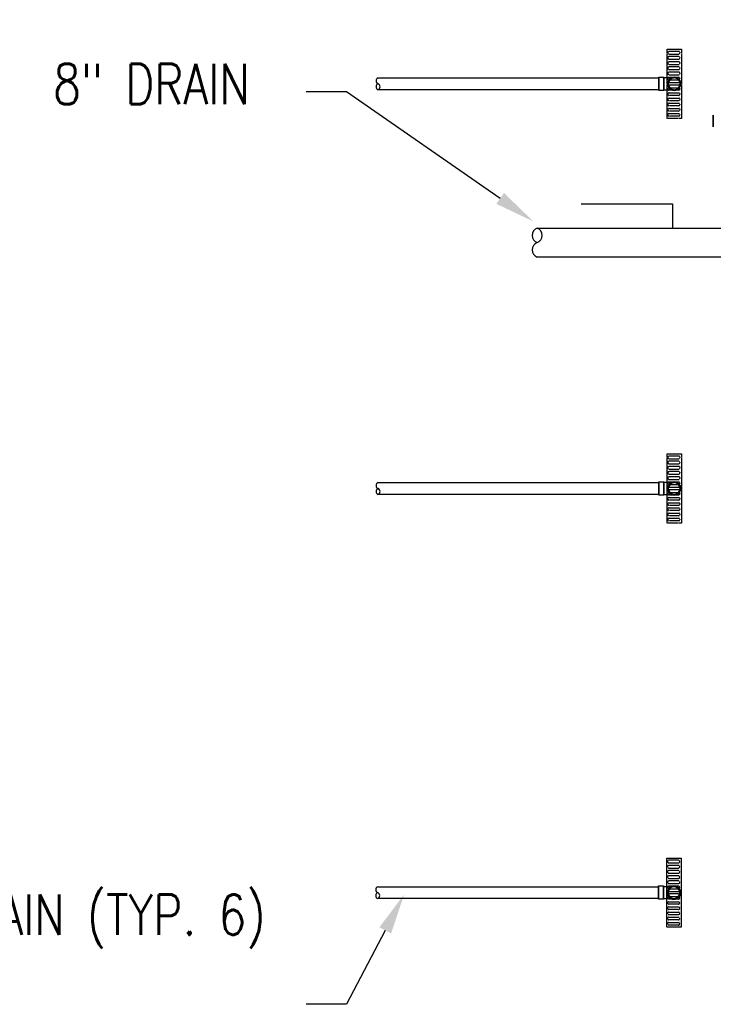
# Model space of a CAD drawing. Header units: inches. Extents: x -20481 to 20248, y -642 to 972.
# Tile 6 of 37: x -158 to 48, y -28 to 264. Entities that reach past the tile are written whole.
import ezdxf
from ezdxf import colors
from ezdxf.entities.mleader import LeaderData, LeaderLine
from ezdxf.math import Vec2, Vec3

# ---------------------------------------------------------------- set-up
doc = ezdxf.new("R2010")
doc.units = ezdxf.units.IN
doc.header["$MEASUREMENT"] = 0
doc.linetypes.add('Dash 1_16_', pattern=[0.125, 0.0625, -0.0625])
doc.layers.add('M-ANNO-PATT', color=1, linetype='Continuous', lineweight=25)
doc.layers.add('P-PIPE', color=3, linetype='Continuous')
doc.layers.add('S-ANNO-TEXT', color=2, linetype='Continuous')
doc.styles.add('Annotative', font='romans.shx', dxfattribs={"width": 0.8, "height": 0.125})
doc.dimstyles.new('Annotative', dxfattribs={"dimscale": 0, "dimtxt": 0.125, "dimasz": 0.125, "dimexe": 0.179688, "dimexo": 0.0625, "dimgap": 0.09, "dimtad": 1, "dimdec": 3, "dimzin": 3, "dimdsep": 46, "dimlunit": 4, "dimtxsty": 'Annotative', "dimcen": 0.09, "dimclrt": 2, "dimazin": 2, "dimtfac": 1, "dimtdec": 3, "dimtmove": 1, "dimatfit": 3, "dimfxl": 1, "dimtfill": 1, "dimfrac": 2, "dimtolj": 1, "dimtzin": 0, "dimarcsym": 0})

# ---------------------------------------------------------------- blocks, each defined once
blk = doc.blocks.new('Bend - PVC - Sch 40 - DWV_USACE - Standard-V11-00_SP_Foundation Drainage Plan-TO FDN_DOC-flat-6')
at = {"layer": 'P-PIPE'}
for p, q in [((1001.15, 265.98), (1001.16, 265.98)), ((999.17, 259.43), (999.17, 260.93)), ((1001.15, 260.93), (999.17, 260.93)), ((999.17, 260.93), (1001.15, 260.93)), ((1001.16, 262.02), (1001.15, 262.02)), ((1001.15, 260.93), (1003.13, 260.93)), ((1003.13, 260.93), (1001.15, 260.93)), ((1001.15, 260.93), (1001.15, 260.93)), ((1001.15, 260.93), (1001.15, 260.93)), ((1002.9, 260.93), (1002.9, 261.06)), ((1003.13, 260.93), (1003.13, 259.43)), ((1001.15, 259.43), (999.17, 259.43)), ((999.17, 259.43), (1001.15, 259.43)), ((1001.15, 259.43), (1003.13, 259.43)), ((1003.13, 259.43), (1001.15, 259.43))]:
    blk.add_line(p, q, dxfattribs=at)
at = {"layer": 'P-PIPE', "flags": 128}
for points in [[(1001.15, 265.75), (1001.08, 265.75), (1001.01, 265.74), (1000.94, 265.73), (1000.87, 265.72), (1000.81, 265.71), (1000.74, 265.7), (1000.67, 265.68), (1000.6, 265.66), (1000.54, 265.64), (1000.47, 265.61), (1000.41, 265.58), (1000.34, 265.55), (1000.28, 265.52), (1000.22, 265.48), (1000.16, 265.44), (1000.11, 265.4), (1000.05, 265.36), (1000, 265.31), (999.95, 265.27), (999.9, 265.22), (999.85, 265.17), (999.8, 265.11), (999.76, 265.06), (999.72, 265), (999.68, 264.94), (999.64, 264.88), (999.61, 264.82), (999.58, 264.76), (999.55, 264.7), (999.52, 264.63), (999.5, 264.57), (999.48, 264.5), (999.46, 264.43), (999.44, 264.36), (999.43, 264.29), (999.42, 264.23), (999.41, 264.16), (999.41, 264.09), (999.4, 264.02), (999.4, 264)], [(999.4, 264), (999.4, 263.93), (999.41, 263.86), (999.42, 263.79), (999.43, 263.72), (999.44, 263.65), (999.45, 263.58), (999.47, 263.51), (999.49, 263.45), (999.52, 263.38), (999.54, 263.32), (999.57, 263.25), (999.6, 263.19), (999.63, 263.13), (999.67, 263.07), (999.71, 263.01), (999.75, 262.95), (999.79, 262.9), (999.84, 262.84), (999.88, 262.79), (999.93, 262.74), (999.99, 262.69), (1000.04, 262.65), (1000.09, 262.61), (1000.15, 262.56), (1000.21, 262.52), (1000.27, 262.49), (1000.33, 262.45), (1000.39, 262.42), (1000.45, 262.39), (1000.52, 262.37), (1000.58, 262.34), (1000.65, 262.32), (1000.72, 262.3), (1000.79, 262.29), (1000.86, 262.27), (1000.92, 262.26), (1000.99, 262.25), (1001.06, 262.25), (1001.13, 262.25), (1001.15, 262.25)], [(999.4, 264), (999.4, 263.99), (999.4, 263.99), (999.4, 263.98), (999.4, 263.96), (999.4, 263.94), (999.4, 263.91), (999.4, 263.88), (999.4, 263.84), (999.4, 263.8), (999.4, 263.76), (999.4, 263.71), (999.4, 263.65), (999.4, 263.59), (999.4, 263.53), (999.4, 263.46), (999.4, 263.39), (999.4, 263.32), (999.4, 263.24), (999.4, 263.15), (999.4, 263.07), (999.4, 262.98), (999.4, 262.89), (999.4, 262.79), (999.4, 262.69), (999.4, 262.59), (999.4, 262.48), (999.4, 262.38), (999.4, 262.27), (999.4, 262.16), (999.4, 262.04), (999.4, 261.93), (999.4, 261.81), (999.4, 261.69), (999.4, 261.58), (999.4, 261.45), (999.4, 261.33), (999.4, 261.21), (999.4, 261.09)], [(1002.9, 264), (1002.9, 264.07), (1002.9, 264.14), (1002.89, 264.21), (1002.88, 264.28), (1002.87, 264.35), (1002.85, 264.41), (1002.83, 264.48), (1002.81, 264.55), (1002.79, 264.61), (1002.76, 264.68), (1002.74, 264.74), (1002.71, 264.81), (1002.67, 264.87), (1002.64, 264.93), (1002.6, 264.99), (1002.56, 265.04), (1002.51, 265.1), (1002.47, 265.15), (1002.42, 265.2), (1002.37, 265.25), (1002.32, 265.3), (1002.27, 265.35), (1002.21, 265.39), (1002.16, 265.43), (1002.1, 265.47), (1002.04, 265.51), (1001.98, 265.54), (1001.92, 265.57), (1001.85, 265.6), (1001.79, 265.63), (1001.72, 265.65), (1001.65, 265.67), (1001.59, 265.69), (1001.52, 265.71), (1001.45, 265.72), (1001.38, 265.73), (1001.31, 265.74), (1001.24, 265.75), (1001.17, 265.75), (1001.15, 265.75)], [(1001.15, 262.25), (1001.22, 262.25), (1001.29, 262.25), (1001.36, 262.26), (1001.43, 262.27), (1001.5, 262.28), (1001.57, 262.3), (1001.64, 262.32), (1001.7, 262.34), (1001.77, 262.36), (1001.83, 262.39), (1001.9, 262.41), (1001.96, 262.45), (1002.02, 262.48), (1002.08, 262.51), (1002.14, 262.55), (1002.2, 262.59), (1002.25, 262.64), (1002.31, 262.68), (1002.36, 262.73), (1002.41, 262.78), (1002.46, 262.83), (1002.5, 262.88), (1002.55, 262.94), (1002.59, 262.99), (1002.63, 263.05), (1002.66, 263.11), (1002.7, 263.17), (1002.73, 263.23), (1002.76, 263.3), (1002.78, 263.36), (1002.81, 263.43), (1002.83, 263.5), (1002.85, 263.56), (1002.86, 263.63), (1002.88, 263.7), (1002.89, 263.77), (1002.9, 263.84), (1002.9, 263.91), (1002.9, 263.98), (1002.9, 264)], [(1002.9, 261.08), (1002.9, 261.18), (1002.9, 261.3), (1002.9, 261.42), (1002.9, 261.54), (1002.9, 261.66), (1002.9, 261.78), (1002.9, 261.9), (1002.9, 262.01), (1002.9, 262.13), (1002.9, 262.24), (1002.9, 262.35), (1002.9, 262.46), (1002.9, 262.56), (1002.9, 262.66), (1002.9, 262.76), (1002.9, 262.86), (1002.9, 262.95), (1002.9, 263.04), (1002.9, 263.13), (1002.9, 263.22), (1002.9, 263.3), (1002.9, 263.37), (1002.9, 263.44), (1002.9, 263.51), (1002.9, 263.58), (1002.9, 263.64), (1002.9, 263.69), (1002.9, 263.74), (1002.9, 263.79), (1002.9, 263.83), (1002.9, 263.87), (1002.9, 263.9), (1002.9, 263.93), (1002.9, 263.95), (1002.9, 263.97), (1002.9, 263.98), (1002.9, 263.99), (1002.9, 264), (1002.9, 264)], [(999.4, 261.08), (999.4, 260.97), (999.4, 260.93)]]:
    blk.add_lwpolyline(points, dxfattribs=at)
at = {"layer": 'P-PIPE'}
for centre, major_axis, start_param, end_param in [((1001.15, 264), (0, -1.98), 3.141593, 6.283185), ((1001.16, 264), (0, -1.98), 3.141593, 6.283185), ((1001.15, 264), (0, -1.98), 0, 3.141593), ((1001.16, 264), (0, -1.98), 0, 3.141593), ((1001.15, 264), (0, -1.75), 3.141593, 6.283185), ((1001.15, 264), (0, -1.75), 0, 3.141593)]:
    blk.add_ellipse(centre, major_axis=major_axis, ratio=0.999999, start_param=start_param, end_param=end_param, dxfattribs=at)

msp = doc.modelspace()

# ---------------------------------------------------------------- linework, layer by layer
at = {"layer": 'M-ANNO-PATT', "linetype": 'Dash 1_16_'}
for points in [[(34.2596, 234.752), (34.2596, 255.252), (38.5096, 255.252), (38.5096, 234.752)], [(34.2596, 114.6719), (34.2596, 135.1719), (38.5096, 135.1719), (38.5096, 114.6719)]]:
    msp.add_lwpolyline(points, close=True, dxfattribs=at)
for points in [[(37.7289, 254.6197), (34.8803, 254.6197, 1), (34.8803, 253.8437), (37.7289, 253.8437, 1)], [(37.7289, 253.0814), (34.8803, 253.0814, 1), (34.8803, 252.3054), (37.7289, 252.3054, 1)], [(37.7289, 251.5431), (34.8803, 251.5431, 1), (34.8803, 250.7671), (37.7289, 250.7671, 1)], [(37.7289, 250.0049), (34.8803, 250.0049, 1), (34.8803, 249.2288), (37.7289, 249.2288, 1)], [(37.7289, 248.4666), (34.8803, 248.4666, 1), (34.8803, 247.6905), (37.7289, 247.6905, 1)], [(37.7289, 246.9283), (34.8803, 246.9283, 1), (34.8803, 246.1522), (37.7289, 246.1522, 1)], [(37.7289, 244.614), (34.8803, 244.614, -1), (34.8803, 245.39), (37.7289, 245.39, -1)], [(37.7289, 243.0757), (34.8803, 243.0757, -1), (34.8803, 243.8517), (37.7289, 243.8517, -1)], [(37.7289, 241.5374), (34.8803, 241.5374, -1), (34.8803, 242.3134), (37.7289, 242.3134, -1)], [(37.7289, 239.9991), (34.8803, 239.9991, -1), (34.8803, 240.7751), (37.7289, 240.7751, -1)], [(37.7289, 238.4608), (34.8803, 238.4608, -1), (34.8803, 239.2368), (37.7289, 239.2368, -1)], [(37.7289, 236.9225), (34.8803, 236.9225, -1), (34.8803, 237.6986), (37.7289, 237.6986, -1)], [(37.7289, 235.3842), (34.8803, 235.3842, -1), (34.8803, 236.1603), (37.7289, 236.1603, -1)], [(37.7289, 134.5397), (34.8803, 134.5397, 1), (34.8803, 133.7636), (37.7289, 133.7636, 1)], [(37.7289, 133.0014), (34.8803, 133.0014, 1), (34.8803, 132.2254), (37.7289, 132.2254, 1)], [(37.7289, 131.4631), (34.8803, 131.4631, 1), (34.8803, 130.6871), (37.7289, 130.6871, 1)], [(37.7289, 129.9248), (34.8803, 129.9248, 1), (34.8803, 129.1488), (37.7289, 129.1488, 1)], [(37.7289, 128.3865), (34.8803, 128.3865, 1), (34.8803, 127.6105), (37.7289, 127.6105, 1)], [(37.7289, 126.8482), (34.8803, 126.8482, 1), (34.8803, 126.0722), (37.7289, 126.0722, 1)], [(37.7289, 124.5339), (34.8803, 124.5339, -1), (34.8803, 125.31), (37.7289, 125.31, -1)], [(37.7289, 122.9956), (34.8803, 122.9956, -1), (34.8803, 123.7717), (37.7289, 123.7717, -1)], [(37.7289, 121.4573), (34.8803, 121.4573, -1), (34.8803, 122.2334), (37.7289, 122.2334, -1)], [(37.7289, 119.9191), (34.8803, 119.9191, -1), (34.8803, 120.6951), (37.7289, 120.6951, -1)], [(37.7289, 118.3808), (34.8803, 118.3808, -1), (34.8803, 119.1568), (37.7289, 119.1568, -1)], [(37.7289, 116.8425), (34.8803, 116.8425, -1), (34.8803, 117.6185), (37.7289, 117.6185, -1)], [(37.7289, 115.3042), (34.8803, 115.3042, -1), (34.8803, 116.0802), (37.7289, 116.0802, -1)]]:
    msp.add_lwpolyline(points, format="xyb", close=True, dxfattribs=at)
at = {"layer": 'P-PIPE'}
for p, q in [((-51.5611, 246.752), (31.8216, 246.752)), ((31.8216, 243.252), (-51.5611, 243.252)), ((48, 234), (48, 235.75)), ((48, 235.75), (48, 234)), ((48, 232.25), (48, 234)), ((48, 234), (48, 232.25)), ((-4.2989, 202.1966), (175.0729, 202.1966)), ((175.0729, 193.5716), (-4.2989, 193.5716)), ((-51.5611, 126.6719), (31.8216, 126.6719)), ((31.8216, 123.1719), (-51.5611, 123.1719)), ((-51.6411, 6.754), (31.7416, 6.754)), ((31.7416, 3.254), (-51.6411, 3.254))]:
    msp.add_line(p, q, dxfattribs=at)
for centre, radius, start, end in [((-51.2188, 245.877), 0.9396, 111.365661, 248.634339), ((36.3846, 245), 1.75, 0, 180), ((-51.2188, 244.127), 0.9396, 111.365661, 248.634339), ((-51.9034, 244.127), 0.9396, 291.365661, 68.634339), ((36.3846, 245), 1.75, 180, 0), ((-3.4554, 200.0404), 2.3154, 111.365661, 248.634339), ((-5.1425, 200.0404), 2.3154, 291.365661, 68.634339), ((-3.4554, 195.7279), 2.3154, 111.365661, 248.634339), ((-51.2188, 125.7969), 0.9396, 111.365661, 248.634339), ((36.3846, 124.92), 1.75, 0, 180), ((-51.2188, 124.0469), 0.9396, 111.365661, 248.634339), ((-51.9034, 124.0469), 0.9396, 291.365661, 68.634339), ((36.3846, 124.92), 1.75, 180, 0), ((-51.2988, 5.879), 0.9396, 111.365661, 248.634339), ((36.3046, 5.002), 1.75, 0, 180), ((-51.2988, 4.129), 0.9396, 111.365661, 248.634339), ((-51.9834, 4.129), 0.9396, 291.365661, 68.634339), ((36.3046, 5.002), 1.75, 180, 0)]:
    msp.add_arc(centre, radius, start, end, dxfattribs=at)

# ---------------------------------------------------------------- block references
at = {"rotation": 270}
for p in [(-227.6127, 1246.1551), (-227.6127, 1126.075), (-227.6928, 1006.1551)]:
    msp.add_blockref('Bend - PVC - Sch 40 - DWV_USACE - Standard-V11-00_SP_Foundation Drainage Plan-TO FDN_DOC-flat-6', p, dxfattribs=at)

# ---------------------------------------------------------------- leaders
at = {"layer": 'S-ANNO-TEXT', "linetype": 'Continuous', "lineweight": -3}
msp.add_leader([(8.7944, 209.3695), (35.9187, 209.3695), (35.9187, 202.1509)], dimstyle='Annotative', override={"dimscale": 0, "dimclrd": 1}, dxfattribs=at)
ml = msp.add_multileader_mtext('Standard', dxfattribs=at)
ml.set_content('PERIMETER TRENCH DRAIN', color=256, style='Annotative')
ml.set_leader_properties(color=1)
ml.build(insert=Vec2(0, 0))
ml.multileader.update_dxf_attribs({"text_right_attachment_type": 3, "dogleg_length": 0.125, "arrow_head_size": 12, "scale": 96})
ctx = ml.context
ctx.base_point, ctx.scale, ctx.char_height, ctx.arrow_head_size, ctx.landing_gap_size, ctx.plane_origin = Vec3(404.697, 257.8201), 96, 12, 12, 12, Vec3(1038.8822, 240.3295)
ctx.right_attachment, ctx.text_align_type = 3, 2
notes = []
notes.append((ctx, [(1, (1, 1, 0), (578.7541, 237.8201), (-1, 0), 12, [(0, [(592.1646, 134.5223)], 0, [])])]))
ctx.mtext.insert, ctx.mtext.width, ctx.mtext.defined_height, ctx.mtext.alignment, ctx.mtext.flow_direction = Vec3(554.7541, 263.8201), 180.765456, 847.4061, 3, 5
ml = msp.add_multileader_mtext('Standard', dxfattribs=at)
ml.set_content('8" DRAIN', color=256, style='Annotative')
ml.set_leader_properties(color=1)
ml.build(insert=Vec2(0, 0))
ml.multileader.update_dxf_attribs({"text_right_attachment_type": 3, "dogleg_length": 0.125, "arrow_head_size": 12, "scale": 96})
ctx = ml.context
ctx.base_point, ctx.scale, ctx.char_height, ctx.arrow_head_size, ctx.landing_gap_size, ctx.plane_origin = Vec3(-160.0281, 244.9305), 96, 12, 12, 12, Vec3(88.2799, 389.6411)
ctx.right_attachment = 3
notes.append((ctx, [(1, (1, 1, 0), (-60.9424, 242.6448), (-1, 0), 12, [(0, [(-5.4223, 204.1572)], 0, [])])]))
ctx.mtext.insert, ctx.mtext.width, ctx.mtext.defined_height, ctx.mtext.flow_direction = Vec3(-148.0281, 250.9305), 212.460999, 9755.9466, 5
ml = msp.add_multileader_mtext('Standard', dxfattribs=at)
ml.set_content('3" DOOR TRENCH DRAIN (TYP. 6)', color=256, style='Annotative')
ml.set_leader_properties(color=1)
ml.build(insert=Vec2(0, 0))
ml.multileader.update_dxf_attribs({"text_right_attachment_type": 3, "dogleg_length": 0.125, "arrow_head_size": 12, "scale": 96})
ctx = ml.context
ctx.base_point, ctx.scale, ctx.char_height, ctx.arrow_head_size, ctx.landing_gap_size, ctx.plane_origin = Vec3(-223.1138, -3.5591), 96, 12, 12, 12, Vec3(88.2799, 118.8658)
ctx.right_attachment, ctx.text_align_type = 3, 2
notes.append((ctx, [(1, (1, 1, 0), (-60.9424, -28.1305), (-1, 0), 12, [(0, [(-43.8247, 4.4409)], 0, [])])]))
ctx.mtext.insert, ctx.mtext.width, ctx.mtext.defined_height, ctx.mtext.alignment, ctx.mtext.flow_direction = Vec3(-84.9424, 4.4409), 167.289123, 9755.9466, 3, 5
for ctx, leaders in notes:
    for number, flags, end, landing, length, lines in leaders:
        leader = LeaderData()
        leader.index, (leader.has_last_leader_line, leader.has_dogleg_vector, leader.attachment_direction) = number, flags
        leader.last_leader_point, leader.dogleg_vector, leader.dogleg_length = Vec3(end), Vec3(landing), length
        for number, points, colour, breaks in lines:
            line = LeaderLine()
            line.index, line.vertices, line.color, line.breaks = number, Vec3.list(points), colors.encode_raw_color(colour), breaks
            leader.lines.append(line)
        ctx.leaders.append(leader)

# ---------------------------------------------------------------- next in the draw order: leaders
ml = msp.add_multileader_mtext('Standard', dxfattribs=at)
ml.set_content('REFER TO S-706 FOR AIR VENTILATOR DETAILS', color=256, style='Annotative')
ml.set_leader_properties(color=1)
ml.build(insert=Vec2(0, 0))
ml.multileader.update_dxf_attribs({"text_right_attachment_type": 3, "dogleg_length": 0.125, "arrow_head_size": 12, "scale": 96})
ctx = ml.context
ctx.base_point, ctx.scale, ctx.char_height, ctx.arrow_head_size, ctx.landing_gap_size, ctx.plane_origin = Vec3(787.6737, 53.1992), 96, 12, 12, 12, Vec3(1353.2196, 24.8559)
ctx.right_attachment, ctx.text_align_type = 3, 2
notes = []
notes.append((ctx, [(1, (1, 1, 0), (950.3023, -6.8008), (-1, 0), 12, [(0, [(1056, -7.2634)], 0, [])])]))
ctx.mtext.insert, ctx.mtext.width, ctx.mtext.defined_height, ctx.mtext.alignment, ctx.mtext.flow_direction = Vec3(926.3023, 59.1992), 141.362912, 848.3792, 3, 5
ctx.mtext.has_bg_fill, ctx.mtext.bg_color, ctx.mtext.bg_scale_factor, ctx.mtext.bg_transparency, ctx.mtext.use_window_bg_color = 1, -1027028792, 1.5, 0, 1
for ctx, leaders in notes:
    for number, flags, end, landing, length, lines in leaders:
        leader = LeaderData()
        leader.index, (leader.has_last_leader_line, leader.has_dogleg_vector, leader.attachment_direction) = number, flags
        leader.last_leader_point, leader.dogleg_vector, leader.dogleg_length = Vec3(end), Vec3(landing), length
        for number, points, colour, breaks in lines:
            line = LeaderLine()
            line.index, line.vertices, line.color, line.breaks = number, Vec3.list(points), colors.encode_raw_color(colour), breaks
            leader.lines.append(line)
        ctx.leaders.append(leader)

# ---------------------------------------------------------------- next in the draw order: linework, layer by layer
at = {"layer": 'M-ANNO-PATT', "linetype": 'Dash 1_16_'}
msp.add_lwpolyline([(34.1796, -5.248), (34.1796, 15.252), (38.4296, 15.252), (38.4296, -5.248)], close=True, dxfattribs=at)
for points in [[(37.6489, 14.6197), (34.8002, 14.6197, 1), (34.8002, 13.8437), (37.6489, 13.8437, 1)], [(37.6489, 13.0814), (34.8002, 13.0814, 1), (34.8002, 12.3054), (37.6489, 12.3054, 1)], [(37.6489, 11.5431), (34.8002, 11.5431, 1), (34.8002, 10.7671), (37.6489, 10.7671, 1)], [(37.6489, 10.0049), (34.8002, 10.0049, 1), (34.8002, 9.2288), (37.6489, 9.2288, 1)], [(37.6489, 8.4666), (34.8002, 8.4666, 1), (34.8002, 7.6905), (37.6489, 7.6905, 1)], [(37.6489, 6.9283), (34.8002, 6.9283, 1), (34.8002, 6.1522), (37.6489, 6.1522, 1)], [(37.6489, 4.614), (34.8002, 4.614, -1), (34.8002, 5.39), (37.6489, 5.39, -1)], [(37.6489, 3.0757), (34.8002, 3.0757, -1), (34.8002, 3.8517), (37.6489, 3.8517, -1)], [(37.6489, 1.5374), (34.8002, 1.5374, -1), (34.8002, 2.3134), (37.6489, 2.3134, -1)], [(37.6489, -0.0009), (34.8002, -0.0009, -1), (34.8002, 0.7751), (37.6489, 0.7751, -1)], [(37.6489, -1.5392), (34.8002, -1.5392, -1), (34.8002, -0.7632), (37.6489, -0.7632, -1)], [(37.6489, -3.0775), (34.8002, -3.0775, -1), (34.8002, -2.3014), (37.6489, -2.3014, -1)], [(37.6489, -4.6158), (34.8002, -4.6158, -1), (34.8002, -3.8397), (37.6489, -3.8397, -1)]]:
    msp.add_lwpolyline(points, format="xyb", close=True, dxfattribs=at)

doc.saveas('drawing.dxf')
